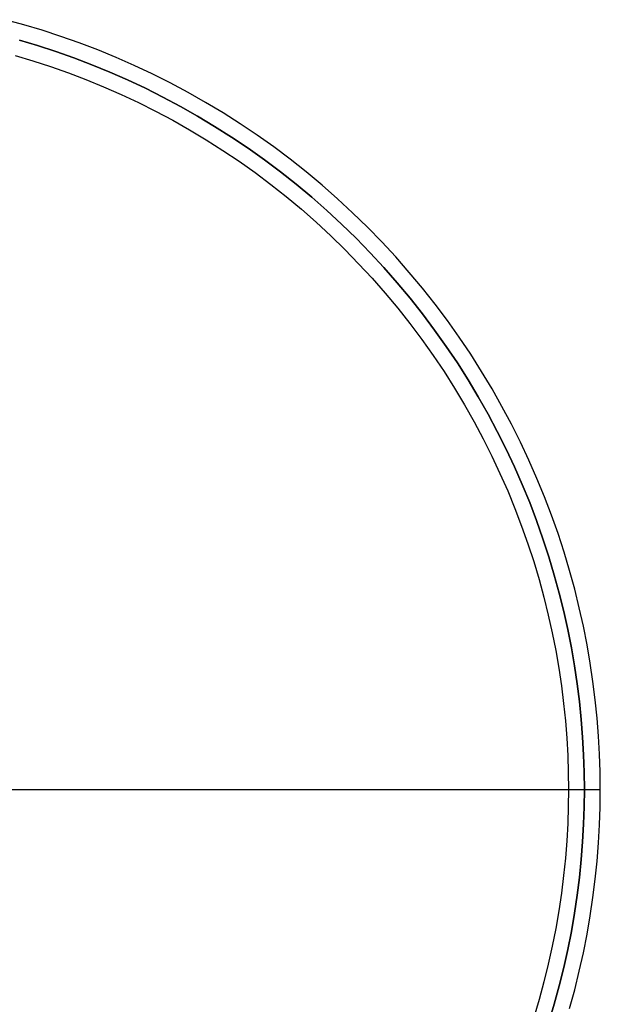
# Model space of a CAD drawing. Header units: millimetres. Extents: x 542 to 1542, y 1213 to 2213.
# Tile 10 of 10: x 1177 to 1542, y 1578 to 2196. Entities that reach past the tile are written whole.
import ezdxf

# ---------------------------------------------------------------- set-up
doc = ezdxf.new("R2010")
doc.units = ezdxf.units.MM
doc.layers.add('SISTEMA DE SUJECIÓN', color=7, linetype='Continuous')

msp = doc.modelspace()

# ---------------------------------------------------------------- linework, layer by layer
at = {"layer": 'SISTEMA DE SUJECIÓN'}
for points in [[(1522.6, 1575.02), (1525.78, 1586.68), (1528.67, 1598.34), (1531.26, 1609.99), (1533.55, 1621.62), (1535.55, 1633.2), (1537.27, 1644.75), (1538.71, 1656.24), (1539.88, 1667.67), (1540.77, 1679.03), (1541.4, 1690.31), (1541.77, 1701.5), (1541.9, 1712.6), (1541.77, 1723.7), (1541.4, 1734.89), (1540.77, 1746.17), (1539.88, 1757.52), (1538.71, 1768.95), (1537.27, 1780.44), (1535.55, 1791.99), (1533.55, 1803.58), (1531.26, 1815.2), (1528.67, 1826.85), (1525.78, 1838.51), (1522.6, 1850.18), (1519.11, 1861.83), (1515.31, 1873.47), (1511.21, 1885.08), (1506.79, 1896.64), (1502.07, 1908.16), (1497.03, 1919.6), (1491.69, 1930.97), (1486.04, 1942.24), (1480.08, 1953.42), (1473.82, 1964.48), (1467.26, 1975.41), (1460.4, 1986.2), (1453.24, 1996.84), (1445.8, 2007.32), (1438.08, 2017.63), (1430.07, 2027.75), (1421.8, 2037.67), (1413.27, 2047.38), (1404.48, 2056.88), (1395.45, 2066.15), (1386.18, 2075.18), (1376.68, 2083.97), (1366.97, 2092.5), (1357.05, 2100.77), (1346.93, 2108.77), (1336.62, 2116.5), (1326.14, 2123.94), (1315.5, 2131.09), (1304.71, 2137.96), (1293.78, 2144.52), (1282.72, 2150.78), (1271.55, 2156.74), (1260.27, 2162.39), (1248.9, 2167.73), (1237.46, 2172.77), (1225.95, 2177.49), (1214.38, 2181.91), (1202.77, 2186.01), (1191.13, 2189.81), (1179.48, 2193.3), (1167.81, 2196.48)], [(1522.6, 1575.02), (1525.78, 1586.68), (1528.67, 1598.34), (1531.26, 1609.99), (1533.55, 1621.62), (1535.55, 1633.2), (1537.27, 1644.75), (1538.71, 1656.24), (1539.88, 1667.67), (1540.77, 1679.03), (1541.4, 1690.31), (1541.77, 1701.5), (1541.9, 1712.6), (1541.77, 1723.7), (1541.4, 1734.89), (1540.77, 1746.17), (1539.88, 1757.52), (1538.71, 1768.95), (1537.27, 1780.44), (1535.55, 1791.99), (1533.55, 1803.58), (1531.26, 1815.2), (1528.67, 1826.85), (1525.78, 1838.51), (1522.6, 1850.18), (1519.11, 1861.83), (1515.31, 1873.47), (1511.21, 1885.08), (1506.79, 1896.64), (1502.07, 1908.16), (1497.03, 1919.6), (1491.69, 1930.97), (1486.04, 1942.24), (1480.08, 1953.42), (1473.82, 1964.48), (1467.26, 1975.41), (1460.4, 1986.2), (1453.24, 1996.84), (1445.8, 2007.32), (1438.08, 2017.63), (1430.07, 2027.75), (1421.8, 2037.67), (1413.27, 2047.38), (1404.48, 2056.88), (1395.45, 2066.15), (1386.18, 2075.18), (1376.68, 2083.97), (1366.97, 2092.5), (1357.05, 2100.77), (1346.93, 2108.77), (1336.62, 2116.5), (1326.14, 2123.94), (1315.5, 2131.09), (1304.71, 2137.96), (1293.78, 2144.52), (1282.72, 2150.78), (1271.55, 2156.74), (1260.27, 2162.39), (1248.9, 2167.73), (1237.46, 2172.77), (1225.95, 2177.49), (1214.38, 2181.91), (1202.77, 2186.01), (1191.13, 2189.81), (1179.48, 2193.3), (1167.81, 2196.48)], [(1522.6, 1575.02), (1525.78, 1586.68), (1528.67, 1598.34), (1531.26, 1609.99), (1533.55, 1621.62), (1535.55, 1633.2), (1537.27, 1644.75), (1538.71, 1656.24), (1539.88, 1667.67), (1540.77, 1679.03), (1541.4, 1690.31), (1541.77, 1701.5), (1541.9, 1712.6), (1541.77, 1723.7), (1541.4, 1734.89), (1540.77, 1746.17), (1539.88, 1757.52), (1538.71, 1768.95), (1537.27, 1780.44), (1535.55, 1791.99), (1533.55, 1803.58), (1531.26, 1815.2), (1528.67, 1826.85), (1525.78, 1838.51), (1522.6, 1850.18), (1519.11, 1861.83), (1515.31, 1873.47), (1511.21, 1885.08), (1506.79, 1896.64), (1502.07, 1908.16), (1497.03, 1919.6), (1491.69, 1930.97), (1486.04, 1942.24), (1480.08, 1953.42), (1473.82, 1964.48), (1467.26, 1975.41), (1460.4, 1986.2), (1453.24, 1996.84), (1445.8, 2007.32), (1438.08, 2017.63), (1430.07, 2027.75), (1421.8, 2037.67), (1413.27, 2047.38), (1404.48, 2056.88), (1395.45, 2066.15), (1386.18, 2075.18), (1376.68, 2083.97), (1366.97, 2092.5), (1357.05, 2100.77), (1346.93, 2108.77), (1336.62, 2116.5), (1326.14, 2123.94), (1315.5, 2131.09), (1304.71, 2137.96), (1293.78, 2144.52), (1282.72, 2150.78), (1271.55, 2156.74), (1260.27, 2162.39), (1248.9, 2167.73), (1237.46, 2172.77), (1225.95, 2177.49), (1214.38, 2181.91), (1202.77, 2186.01), (1191.13, 2189.81), (1179.48, 2193.3), (1167.81, 2196.48)], [(1176.73, 2183.68), (1188.15, 2180.26), (1199.55, 2176.54), (1210.93, 2172.52), (1222.26, 2168.19), (1233.55, 2163.56), (1244.76, 2158.63), (1255.9, 2153.39), (1266.95, 2147.86), (1277.9, 2142.02), (1288.74, 2135.88), (1299.45, 2129.45), (1310.03, 2122.73), (1320.46, 2115.71), (1330.73, 2108.42), (1340.83, 2100.85), (1350.74, 2093.01), (1360.47, 2084.91), (1369.99, 2076.54), (1379.3, 2067.93), (1388.38, 2059.08), (1397.23, 2050), (1405.84, 2040.69), (1414.21, 2031.17), (1422.31, 2021.44), (1430.15, 2011.53), (1437.72, 2001.43), (1445.01, 1991.16), (1452.03, 1980.73), (1458.75, 1970.15), (1465.18, 1959.44), (1471.32, 1948.6), (1477.16, 1937.65), (1482.7, 1926.6), (1487.93, 1915.46), (1492.86, 1904.24), (1497.49, 1892.96), (1501.82, 1881.63), (1505.84, 1870.25), (1509.56, 1858.85), (1512.98, 1847.42), (1516.11, 1835.99), (1518.93, 1824.56), (1521.47, 1813.15), (1523.72, 1801.76), (1525.68, 1790.4), (1527.37, 1779.09), (1528.78, 1767.83), (1529.92, 1756.63), (1530.79, 1745.49), (1531.41, 1734.44), (1531.78, 1723.47), (1531.9, 1712.6), (1531.78, 1701.72), (1531.41, 1690.75), (1530.79, 1679.7), (1529.92, 1668.57), (1528.78, 1657.37), (1527.37, 1646.11), (1525.68, 1634.79), (1523.72, 1623.44), (1521.47, 1612.04), (1518.93, 1600.63), (1516.11, 1589.2), (1512.98, 1577.77), (1509.56, 1566.35)], [(1509.56, 1566.35), (1512.98, 1577.77), (1516.11, 1589.2), (1518.93, 1600.63), (1521.47, 1612.04), (1523.72, 1623.44), (1525.68, 1634.79), (1527.37, 1646.11), (1528.78, 1657.37), (1529.92, 1668.57), (1530.79, 1679.7), (1531.41, 1690.75), (1531.78, 1701.72), (1531.9, 1712.6), (1531.78, 1723.47), (1531.41, 1734.44), (1530.79, 1745.49), (1529.92, 1756.63), (1528.78, 1767.83), (1527.37, 1779.09), (1525.68, 1790.4), (1523.72, 1801.76), (1521.47, 1813.15), (1518.93, 1824.56), (1516.11, 1835.99), (1512.98, 1847.42), (1509.56, 1858.85), (1505.84, 1870.25), (1501.82, 1881.63), (1497.49, 1892.96), (1492.86, 1904.24), (1487.93, 1915.46), (1482.7, 1926.6), (1477.16, 1937.65), (1471.32, 1948.6), (1465.18, 1959.44), (1458.75, 1970.15), (1452.03, 1980.73), (1445.01, 1991.16), (1437.72, 2001.43), (1430.15, 2011.53), (1422.31, 2021.44), (1414.21, 2031.17), (1405.84, 2040.69), (1397.23, 2050), (1388.38, 2059.08), (1379.3, 2067.93), (1369.99, 2076.54), (1360.47, 2084.91), (1350.74, 2093.01), (1340.83, 2100.85), (1330.73, 2108.42), (1320.46, 2115.71), (1310.03, 2122.73), (1299.45, 2129.45), (1288.74, 2135.88), (1277.9, 2142.02), (1266.95, 2147.86), (1255.9, 2153.39), (1244.76, 2158.63), (1233.55, 2163.56), (1222.26, 2168.19), (1210.93, 2172.52), (1199.55, 2176.54), (1188.15, 2180.26), (1176.73, 2183.68)], [(1176.73, 2183.68), (1188.15, 2180.26), (1199.55, 2176.54), (1210.93, 2172.52), (1222.26, 2168.19), (1233.55, 2163.56), (1244.76, 2158.63), (1255.9, 2153.39), (1266.95, 2147.86), (1277.9, 2142.02), (1288.74, 2135.88), (1299.45, 2129.45), (1310.03, 2122.73), (1320.46, 2115.71), (1330.73, 2108.42), (1340.83, 2100.85), (1350.74, 2093.01), (1360.47, 2084.91), (1369.99, 2076.54), (1379.3, 2067.93), (1388.38, 2059.08), (1397.23, 2050), (1405.84, 2040.69), (1414.21, 2031.17), (1422.31, 2021.44), (1430.15, 2011.53), (1437.72, 2001.43), (1445.01, 1991.16), (1452.03, 1980.73), (1458.75, 1970.15), (1465.18, 1959.44), (1471.32, 1948.6), (1477.16, 1937.65), (1482.7, 1926.6), (1487.93, 1915.46), (1492.86, 1904.24), (1497.49, 1892.96), (1501.82, 1881.63), (1505.84, 1870.25), (1509.56, 1858.85), (1512.98, 1847.42), (1516.11, 1835.99), (1518.93, 1824.56), (1521.47, 1813.15), (1523.72, 1801.76), (1525.68, 1790.4), (1527.37, 1779.09), (1528.78, 1767.83), (1529.92, 1756.63), (1530.79, 1745.49), (1531.41, 1734.44), (1531.78, 1723.47), (1531.9, 1712.6), (1531.78, 1701.72), (1531.41, 1690.75), (1530.79, 1679.7), (1529.92, 1668.57), (1528.78, 1657.37), (1527.37, 1646.11), (1525.68, 1634.79), (1523.72, 1623.44), (1521.47, 1612.04), (1518.93, 1600.63), (1516.11, 1589.2), (1512.98, 1577.77), (1509.56, 1566.35)], [(1173.97, 2174.07), (1185.16, 2170.72), (1196.34, 2167.07), (1207.48, 2163.13), (1218.58, 2158.9), (1229.63, 2154.36), (1240.62, 2149.53), (1251.53, 2144.4), (1262.36, 2138.97), (1273.09, 2133.25), (1283.7, 2127.24), (1294.2, 2120.94), (1304.56, 2114.36), (1314.77, 2107.49), (1324.83, 2100.34), (1334.73, 2092.93), (1344.44, 2085.25), (1353.97, 2077.31), (1363.29, 2069.12), (1372.41, 2060.68), (1381.31, 2052.01), (1389.98, 2043.11), (1398.42, 2033.99), (1406.61, 2024.67), (1414.55, 2015.14), (1422.23, 2005.43), (1429.64, 1995.53), (1436.79, 1985.47), (1443.66, 1975.26), (1450.24, 1964.9), (1456.54, 1954.4), (1462.55, 1943.79), (1468.27, 1933.06), (1473.7, 1922.23), (1478.83, 1911.32), (1483.66, 1900.33), (1488.2, 1889.28), (1492.43, 1878.18), (1496.37, 1867.04), (1500.02, 1855.86), (1503.37, 1844.67), (1506.43, 1833.47), (1509.2, 1822.28), (1511.68, 1811.1), (1513.88, 1799.94), (1515.81, 1788.81), (1517.46, 1777.73), (1518.84, 1766.7), (1519.96, 1755.73), (1520.81, 1744.82), (1521.42, 1734), (1521.78, 1723.25), (1521.9, 1712.6), (1521.78, 1701.94), (1521.42, 1691.2), (1520.81, 1680.37), (1519.96, 1669.47), (1518.84, 1658.5), (1517.46, 1647.46), (1515.81, 1636.38), (1513.88, 1625.25), (1511.68, 1614.1), (1509.2, 1602.91), (1506.43, 1591.72), (1503.37, 1580.52), (1500.02, 1569.33)], [(1173.97, 2174.07), (1185.16, 2170.72), (1196.34, 2167.07), (1207.48, 2163.13), (1218.58, 2158.9), (1229.63, 2154.36), (1240.62, 2149.53), (1251.53, 2144.4), (1262.36, 2138.97), (1273.09, 2133.25), (1283.7, 2127.24), (1294.2, 2120.94), (1304.56, 2114.36), (1314.77, 2107.49), (1324.83, 2100.34), (1334.73, 2092.93), (1344.44, 2085.25), (1353.97, 2077.31), (1363.29, 2069.12), (1372.41, 2060.68), (1381.31, 2052.01), (1389.98, 2043.11), (1398.42, 2033.99), (1406.61, 2024.67), (1414.55, 2015.14), (1422.23, 2005.43), (1429.64, 1995.53), (1436.79, 1985.47), (1443.66, 1975.26), (1450.24, 1964.9), (1456.54, 1954.4), (1462.55, 1943.79), (1468.27, 1933.06), (1473.7, 1922.23), (1478.83, 1911.32), (1483.66, 1900.33), (1488.2, 1889.28), (1492.43, 1878.18), (1496.37, 1867.04), (1500.02, 1855.86), (1503.37, 1844.67), (1506.43, 1833.47), (1509.2, 1822.28), (1511.68, 1811.1), (1513.88, 1799.94), (1515.81, 1788.81), (1517.46, 1777.73), (1518.84, 1766.7), (1519.96, 1755.73), (1520.81, 1744.82), (1521.42, 1734), (1521.78, 1723.25), (1521.9, 1712.6), (1521.78, 1701.94), (1521.42, 1691.2), (1520.81, 1680.37), (1519.96, 1669.47), (1518.84, 1658.5), (1517.46, 1647.46), (1515.81, 1636.38), (1513.88, 1625.25), (1511.68, 1614.1), (1509.2, 1602.91), (1506.43, 1591.72), (1503.37, 1580.52), (1500.02, 1569.33)], [(1173.97, 2174.07), (1185.16, 2170.72), (1196.34, 2167.07), (1207.48, 2163.13), (1218.58, 2158.9), (1229.63, 2154.36), (1240.62, 2149.53), (1251.53, 2144.4), (1262.36, 2138.97), (1273.09, 2133.25), (1283.7, 2127.24), (1294.2, 2120.94), (1304.56, 2114.36), (1314.77, 2107.49), (1324.83, 2100.34), (1334.73, 2092.93), (1344.44, 2085.25), (1353.97, 2077.31), (1363.29, 2069.12), (1372.41, 2060.68), (1381.31, 2052.01), (1389.98, 2043.11), (1398.42, 2033.99), (1406.61, 2024.67), (1414.55, 2015.14), (1422.23, 2005.43), (1429.64, 1995.53), (1436.79, 1985.47), (1443.66, 1975.26), (1450.24, 1964.9), (1456.54, 1954.4), (1462.55, 1943.79), (1468.27, 1933.06), (1473.7, 1922.23), (1478.83, 1911.32), (1483.66, 1900.33), (1488.2, 1889.28), (1492.43, 1878.18), (1496.37, 1867.04), (1500.02, 1855.86), (1503.37, 1844.67), (1506.43, 1833.47), (1509.2, 1822.28), (1511.68, 1811.1), (1513.88, 1799.94), (1515.81, 1788.81), (1517.46, 1777.73), (1518.84, 1766.7), (1519.96, 1755.73), (1520.81, 1744.82), (1521.42, 1734), (1521.78, 1723.25), (1521.9, 1712.6), (1521.78, 1701.94), (1521.42, 1691.2), (1520.81, 1680.37), (1519.96, 1669.47), (1518.84, 1658.5), (1517.46, 1647.46), (1515.81, 1636.38), (1513.88, 1625.25), (1511.68, 1614.1), (1509.2, 1602.91), (1506.43, 1591.72), (1503.37, 1580.52), (1500.02, 1569.33)], [(1173.97, 2174.07), (1185.16, 2170.72), (1196.34, 2167.07), (1207.48, 2163.13), (1218.58, 2158.9), (1229.63, 2154.36), (1240.62, 2149.53), (1251.53, 2144.4), (1262.36, 2138.97), (1273.09, 2133.25), (1283.7, 2127.24), (1294.2, 2120.94), (1304.56, 2114.36), (1314.77, 2107.49), (1324.83, 2100.34), (1334.73, 2092.93), (1344.44, 2085.25), (1353.97, 2077.31), (1363.29, 2069.12), (1372.41, 2060.68), (1381.31, 2052.01), (1389.98, 2043.11), (1398.42, 2033.99), (1406.61, 2024.67), (1414.55, 2015.14), (1422.23, 2005.43), (1429.64, 1995.53), (1436.79, 1985.47), (1443.66, 1975.26), (1450.24, 1964.9), (1456.54, 1954.4), (1462.55, 1943.79), (1468.27, 1933.06), (1473.7, 1922.23), (1478.83, 1911.32), (1483.66, 1900.33), (1488.2, 1889.28), (1492.43, 1878.18), (1496.37, 1867.04), (1500.02, 1855.86), (1503.37, 1844.67), (1506.43, 1833.47), (1509.2, 1822.28), (1511.68, 1811.1), (1513.88, 1799.94), (1515.81, 1788.81), (1517.46, 1777.73), (1518.84, 1766.7), (1519.96, 1755.73), (1520.81, 1744.82), (1521.42, 1734), (1521.78, 1723.25), (1521.9, 1712.6), (1521.78, 1701.94), (1521.42, 1691.2), (1520.81, 1680.37), (1519.96, 1669.47), (1518.84, 1658.5), (1517.46, 1647.46), (1515.81, 1636.38), (1513.88, 1625.25), (1511.68, 1614.1), (1509.2, 1602.91), (1506.43, 1591.72), (1503.37, 1580.52), (1500.02, 1569.33)], [(1173.97, 2174.07), (1185.16, 2170.72), (1196.34, 2167.07), (1207.48, 2163.13), (1218.58, 2158.9), (1229.63, 2154.36), (1240.62, 2149.53), (1251.53, 2144.4), (1262.36, 2138.97), (1273.09, 2133.25), (1283.7, 2127.24), (1294.2, 2120.94), (1304.56, 2114.36), (1314.77, 2107.49), (1324.83, 2100.34), (1334.73, 2092.93), (1344.44, 2085.25), (1353.97, 2077.31), (1363.29, 2069.12), (1372.41, 2060.68), (1381.31, 2052.01), (1389.98, 2043.11), (1398.42, 2033.99), (1406.61, 2024.67), (1414.55, 2015.14), (1422.23, 2005.43), (1429.64, 1995.53), (1436.79, 1985.47), (1443.66, 1975.26), (1450.24, 1964.9), (1456.54, 1954.4), (1462.55, 1943.79), (1468.27, 1933.06), (1473.7, 1922.23), (1478.83, 1911.32), (1483.66, 1900.33), (1488.2, 1889.28), (1492.43, 1878.18), (1496.37, 1867.04), (1500.02, 1855.86), (1503.37, 1844.67), (1506.43, 1833.47), (1509.2, 1822.28), (1511.68, 1811.1), (1513.88, 1799.94), (1515.81, 1788.81), (1517.46, 1777.73), (1518.84, 1766.7), (1519.96, 1755.73), (1520.81, 1744.82), (1521.42, 1734), (1521.78, 1723.25), (1521.9, 1712.6), (1521.78, 1701.94), (1521.42, 1691.2), (1520.81, 1680.37), (1519.96, 1669.47), (1518.84, 1658.5), (1517.46, 1647.46), (1515.81, 1636.38), (1513.88, 1625.25), (1511.68, 1614.1), (1509.2, 1602.91), (1506.43, 1591.72), (1503.37, 1580.52), (1500.02, 1569.33)], [(561.9, 1712.6), (1521.9, 1712.6)], [(1166.9, 1712.6), (1531.9, 1712.6)], [(1521.9, 1712.6), (1541.9, 1712.6)], [(1531.9, 1712.6), (1541.9, 1712.6)]]:
    msp.add_lwpolyline(points, dxfattribs=at)
at = {"layer": 'SISTEMA DE SUJECIÓN', "extrusion": (1, 0, 0)}
for points in [[(1712.6, 0), (1712.6, 83.33)], [(1712.6, 83.33), (1712.6, 95.83)], [(1712.6, 105.83), (1712.6, 250)], [(1712.6, 0), (1712.6, 250)]]:
    msp.add_lwpolyline(points, dxfattribs=at)

doc.saveas('drawing.dxf')
